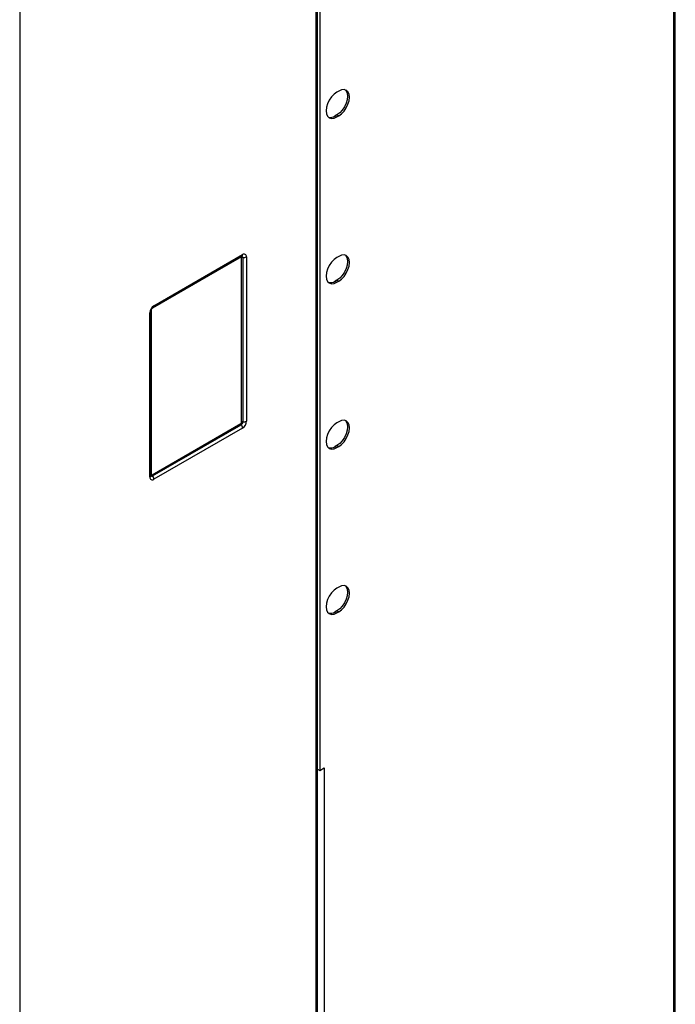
# Model space of a CAD drawing. Header units: millimetres. Extents: x 155400 to 158181, y 110641 to 115017.
# Tile 118 of 126: x 157830 to 158089, y 114228 to 114617. Entities that reach past the tile are written whole.
import ezdxf

# ---------------------------------------------------------------- set-up
doc = ezdxf.new("R2010")
doc.units = ezdxf.units.MM

msp = doc.modelspace()

# ---------------------------------------------------------------- linework, layer by layer
at = {"color": 7, "linetype": 'Continuous', "lineweight": 25}
for p, q in [((158088.45, 114835.07), (158088.45, 114095.9)), ((158089.16, 114040.74), (158089.16, 114836.05)), ((157947.14, 114708.58), (157947.14, 114014.32)), ((157947.8, 114004.01), (157947.8, 114709.5)), ((157948.73, 114650.3), (157948.73, 114320.42)), ((157830.11, 114641.02), (157830.11, 113946.76)), ((157956.15, 114588.86), (157955.45, 114588.45)), ((157955.45, 114579.46), (157954.74, 114579.06)), ((157954.74, 114579.06), (157955.45, 114578.65)), ((157955.45, 114579.46), (157956.15, 114579.06)), ((157955.45, 114578.65), (157956.15, 114579.06)), ((157917.44, 114523.23), (157882.53, 114503.08)), ((157882.84, 114503.34), (157917.84, 114523.55)), ((157883.15, 114504.03), (157918.15, 114524.24)), ((157918.28, 114523.1), (157918.28, 114458.18)), ((157919.73, 114523.32), (157919.73, 114458.41)), ((157956.15, 114523.53), (157955.45, 114523.12)), ((157917.79, 114458.11), (157917.79, 114523.02)), ((157955.45, 114514.14), (157954.74, 114513.73)), ((157954.74, 114513.73), (157955.45, 114513.33)), ((157955.45, 114514.14), (157956.15, 114513.73)), ((157955.45, 114513.33), (157956.15, 114513.73)), ((157881.57, 114436.38), (157881.57, 114501.3)), ((157882.01, 114436.99), (157882.01, 114501.91)), ((157882.09, 114502.3), (157882.09, 114437.5)), ((157882.44, 114437.29), (157917.44, 114457.5)), ((157882.62, 114436.84), (157917.62, 114457.04)), ((157956.15, 114458.21), (157955.45, 114457.8)), ((157918.15, 114455.68), (157883.15, 114435.47)), ((157955.45, 114448.82), (157954.74, 114448.41)), ((157954.74, 114448.41), (157955.45, 114448)), ((157955.45, 114448.82), (157956.15, 114448.41)), ((157955.45, 114448), (157956.15, 114448.41)), ((157956.15, 114392.89), (157955.45, 114392.48)), ((157955.45, 114383.49), (157954.74, 114383.09)), ((157954.74, 114383.09), (157955.45, 114382.68)), ((157955.45, 114383.49), (157956.15, 114383.09)), ((157955.45, 114382.68), (157956.15, 114383.09)), ((157947.8, 114320.96), (157948.73, 114320.42)), ((157948.73, 114320.42), (157950.43, 114321.4)), ((157950.43, 114321.4), (157950.43, 114016.22))]:
    msp.add_line(p, q, dxfattribs=at)
at = {"color": 7, "linetype": 'Continuous', "lineweight": 25, "flags": 128}
for points in [[(157958.78, 114589.32), (157959.12, 114588.93), (157959.55, 114588), (157959.69, 114586.81), (157959.55, 114585.46), (157959.12, 114584.04), (157958.45, 114582.63), (157957.57, 114581.35), (157956.55, 114580.27), (157955.45, 114579.46)], [(157956.15, 114579.06), (157957.25, 114579.86), (157958.28, 114580.94), (157959.15, 114582.22), (157959.83, 114583.63), (157960.25, 114585.05), (157960.4, 114586.4), (157960.25, 114587.59), (157959.83, 114588.53), (157959.15, 114589.15), (157958.28, 114589.42), (157957.25, 114589.32), (157956.15, 114588.86)], [(157955.45, 114588.45), (157954.35, 114587.65), (157953.33, 114586.57), (157952.45, 114585.28), (157951.77, 114583.88), (157951.35, 114582.45), (157951.21, 114581.1), (157951.35, 114579.91), (157951.77, 114578.98), (157952.45, 114578.35), (157953.33, 114578.08), (157954.35, 114578.18), (157955.45, 114578.65)], [(157917.44, 114523.23), (157917.44, 114523.28), (157917.45, 114523.33)], [(157955.45, 114523.12), (157954.35, 114522.32), (157953.33, 114521.24), (157952.45, 114519.96), (157951.77, 114518.55), (157951.35, 114517.13), (157951.21, 114515.78), (157951.35, 114514.59), (157951.77, 114513.65), (157952.45, 114513.03), (157953.33, 114512.76), (157954.35, 114512.86), (157955.45, 114513.33)], [(157958.78, 114524), (157959.12, 114523.61), (157959.55, 114522.67), (157959.69, 114521.49), (157959.55, 114520.14), (157959.12, 114518.71), (157958.45, 114517.31), (157957.57, 114516.02), (157956.55, 114514.94), (157955.45, 114514.14)], [(157956.15, 114513.73), (157957.25, 114514.53), (157958.28, 114515.61), (157959.15, 114516.9), (157959.83, 114518.3), (157960.25, 114519.73), (157960.4, 114521.08), (157960.25, 114522.27), (157959.83, 114523.2), (157959.15, 114523.83), (157958.28, 114524.1), (157957.25, 114524), (157956.15, 114523.53)], [(157955.45, 114457.8), (157954.35, 114457), (157953.33, 114455.92), (157952.45, 114454.63), (157951.77, 114453.23), (157951.35, 114451.8), (157951.21, 114450.45), (157951.35, 114449.27), (157951.77, 114448.33), (157952.45, 114447.7), (157953.33, 114447.43), (157954.35, 114447.53), (157955.45, 114448)], [(157958.78, 114458.67), (157959.12, 114458.29), (157959.55, 114457.35), (157959.69, 114456.17), (157959.55, 114454.82), (157959.12, 114453.39), (157958.45, 114451.99), (157957.57, 114450.7), (157956.55, 114449.62), (157955.45, 114448.82)], [(157956.15, 114448.41), (157957.25, 114449.21), (157958.28, 114450.29), (157959.15, 114451.58), (157959.83, 114452.98), (157960.25, 114454.41), (157960.4, 114455.76), (157960.25, 114456.94), (157959.83, 114457.88), (157959.15, 114458.51), (157958.28, 114458.78), (157957.25, 114458.68), (157956.15, 114458.21)], [(157882.09, 114437.5), (157882.04, 114437.47), (157882.01, 114437.44)], [(157955.45, 114392.48), (157954.35, 114391.68), (157953.33, 114390.6), (157952.45, 114389.31), (157951.77, 114387.91), (157951.35, 114386.48), (157951.21, 114385.13), (157951.35, 114383.94), (157951.77, 114383.01), (157952.45, 114382.38), (157953.33, 114382.11), (157954.35, 114382.21), (157955.45, 114382.68)], [(157958.78, 114393.35), (157959.12, 114392.96), (157959.55, 114392.03), (157959.69, 114390.84), (157959.55, 114389.49), (157959.12, 114388.07), (157958.45, 114386.66), (157957.57, 114385.38), (157956.55, 114384.3), (157955.45, 114383.49)], [(157956.15, 114383.09), (157957.25, 114383.89), (157958.28, 114384.97), (157959.15, 114386.25), (157959.83, 114387.66), (157960.25, 114389.08), (157960.4, 114390.44), (157960.25, 114391.62), (157959.83, 114392.56), (157959.15, 114393.18), (157958.28, 114393.45), (157957.25, 114393.35), (157956.15, 114392.89)]]:
    msp.add_lwpolyline(points, dxfattribs=at)
at = {"color": 7, "linetype": 'Continuous', "lineweight": 25}
for centre, radius, start, end in [((157952.92, 114581.67), 3.19, 255.31, 304.7761), ((157917.58, 114523.06), 0.218, 350.786, 129.2033), ((157918.15, 114522.34), 0.768, 80.2289, 117.3572), ((157917.44, 114524.14), 0.717, 303.9367, 7.3755), ((157917.88, 114523.17), 0.401, 350.2475, 90.5711), ((157918.76, 114523.48), 0.975, 350.786, 129.2033), ((157918.67, 114525.37), 2.3, 260.2289, 297.3572), ((157952.92, 114516.35), 3.19, 255.31, 304.7761), ((157884.99, 114501.14), 3.43, 122.6055, 177.3945), ((157882.39, 114503.96), 0.76, 306.2606, 5.4355), ((157881.25, 114501.99), 0.76, 294.5617, 353.7189), ((157917.03, 114458.14), 0.768, 302.6055, 357.3945), ((157918.21, 114457.53), 0.767, 182.6393, 219.7721), ((157916.85, 114458.25), 1.43, 302.6055, 357.3945), ((157915.85, 114455.57), 2.3, 2.6393, 39.7721), ((157918.15, 114457.43), 0.768, 80.2289, 117.3572), ((157916.3, 114458.56), 3.43, 302.6055, 357.3945), ((157918.67, 114460.45), 2.3, 260.2289, 297.3572), ((157952.92, 114451.03), 3.19, 255.31, 304.7761), ((157882.53, 114436.22), 0.975, 170.786, 309.2033), ((157881.25, 114437.07), 0.758, 294.5251, 354.1548), ((157882.36, 114437.14), 0.401, 209.3895, 309.7476), ((157882.3, 114437.46), 0.218, 170.786, 309.2033), ((157883.21, 114437.33), 0.767, 182.6393, 219.7721), ((157880.85, 114435.36), 2.3, 2.6393, 39.7721), ((157952.92, 114385.7), 3.19, 255.31, 304.7761)]:
    msp.add_arc(centre, radius, start, end, dxfattribs=at)
for points, knots in [([(157917.84, 114523.55), (157917.87, 114523.56), (157917.9, 114523.58), (157917.89, 114523.57), (157917.88, 114523.57)], [0, 0, 0, 0, 0.925185, 1, 1, 1, 1]), ([(157882.01, 114501.91), (157882.01, 114501.95), (157882.01, 114502.04), (157882.06, 114502.27), (157882.17, 114502.54), (157882.34, 114502.84), (157882.54, 114503.1), (157882.72, 114503.27), (157882.8, 114503.32), (157882.84, 114503.34)], [0, 0, 0, 0, 0.124234, 0.258455, 0.405984, 0.566043, 0.731087, 0.871055, 1, 1, 1, 1]), ([(157882.01, 114436.94), (157882.01, 114436.94), (157882.01, 114436.93), (157882.01, 114436.96), (157882.01, 114436.99)], [0, 0, 0, 0, 0.187579, 1, 1, 1, 1])]:
    msp.add_open_spline(points, degree=3, knots=knots, dxfattribs=at)

doc.saveas('drawing.dxf')
